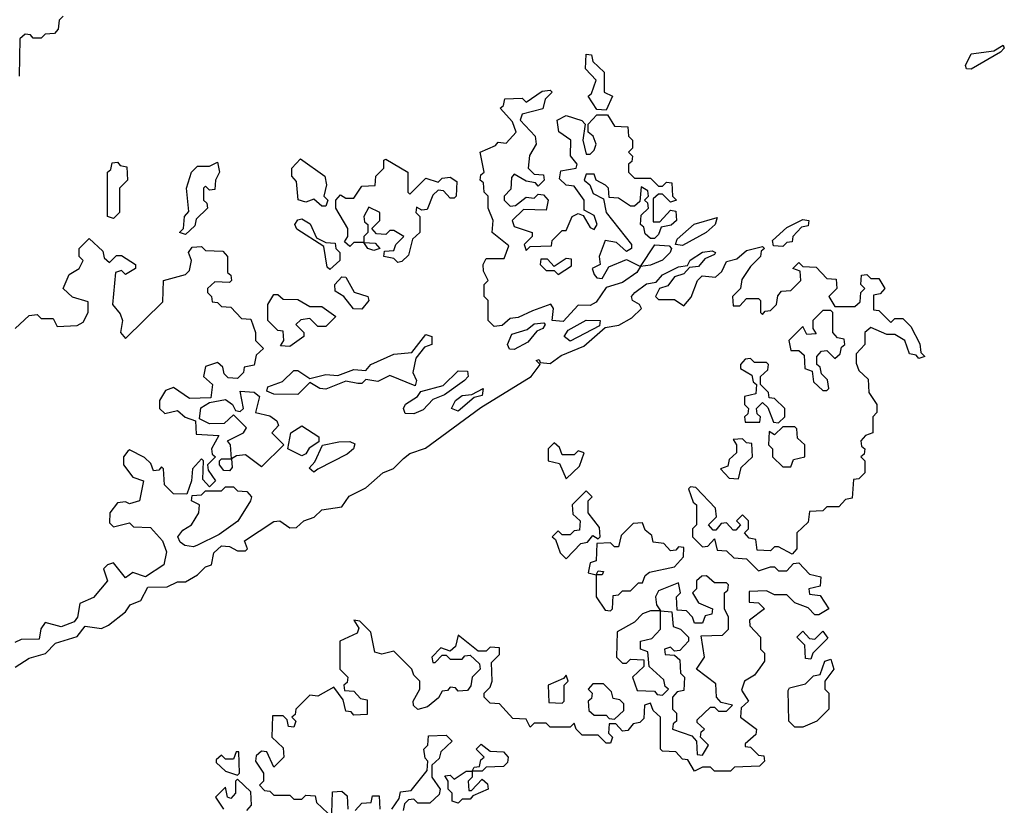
# Model space of a CAD drawing. Extents: x 1985742 to 2252716, y 78271 to 266492.
# Tile 190 of 250: x 2179021 to 2181478, y 162815 to 164776. Entities that reach past the tile are written whole.
import ezdxf

# ---------------------------------------------------------------- set-up
doc = ezdxf.new("R2010")
doc.units = 0

msp = doc.modelspace()

# ---------------------------------------------------------------- linework, layer by layer
at = {"layer": '0CON10XD'}
for points in [[(2179130, 164785), (2179120, 164775), (2179117.5, 164752.5), (2179108.3, 164741.7), (2179085, 164740), (2179075, 164730), (2179055, 164730), (2179048.3, 164738.3), (2179035, 164740), (2179021.7, 164728.3), (2179020, 164635)], [(2181395, 164652.1), (2181383.5, 164653.5), (2181381.5, 164661.5), (2181395, 164690.5), (2181452.1, 164697.9), (2181475, 164712.5), (2181478, 164705), (2181468.8, 164695), (2181395, 164652.1)], [(2180485, 164550), (2180461.7, 164551.7), (2180440, 164585), (2180448.3, 164591.7), (2180460, 164625), (2180433, 164653), (2180435, 164690), (2180448.3, 164688.3), (2180451.7, 164671.7), (2180480, 164645), (2180480, 164595), (2180500, 164585), (2180485, 164550)], [(2180205, 164010), (2180190, 164025), (2180190, 164075), (2180180, 164085), (2180180, 164115), (2180190, 164125), (2180178.3, 164148.3), (2180177.5, 164165), (2180185, 164180), (2180230, 164180), (2180241.7, 164211.7), (2180200, 164245), (2180202.5, 164275), (2180190, 164305), (2180190, 164335), (2180180, 164345), (2180178.3, 164368.3), (2180170, 164375), (2180171.7, 164388.3), (2180180, 164395), (2180170, 164445), (2180208.3, 164461.7), (2180215, 164470), (2180235, 164467.5), (2180260, 164495), (2180250.7, 164520.7), (2180220, 164555), (2180228.3, 164561.7), (2180231.7, 164578.3), (2180275, 164580), (2180285, 164570), (2180325, 164597.5), (2180345, 164600), (2180350, 164595), (2180332.5, 164577.5), (2180326.4, 164553.6), (2180275, 164540), (2180270, 164525), (2180307.5, 164485), (2180310, 164465), (2180293, 164437), (2180290, 164405), (2180305, 164390), (2180328.3, 164388.3), (2180330, 164375), (2180315, 164360), (2180308.3, 164368.3), (2180285, 164372.5), (2180255, 164390), (2180248.3, 164381.7), (2180247, 164353), (2180230, 164335), (2180230, 164325), (2180245, 164310), (2180258.3, 164311.7), (2180285, 164332.5), (2180305, 164330), (2180315, 164340), (2180328.3, 164338.3), (2180340, 164325), (2180335, 164300), (2180278.3, 164301.7), (2180250, 164275), (2180255, 164260), (2180300, 164245), (2180300, 164235), (2180280, 164215), (2180285, 164200), (2180295, 164210), (2180348.3, 164211.7), (2180350, 164225), (2180375, 164250), (2180385, 164250), (2180400, 164285), (2180415, 164292.5), (2180427.5, 164287.5), (2180445, 164257.5), (2180455, 164252.5), (2180462.5, 164265), (2180455, 164287.5), (2180430, 164300), (2180430, 164325), (2180405, 164360), (2180385, 164362.5), (2180368.3, 164378.3), (2180371.7, 164398.3), (2180410, 164405), (2180412.5, 164415), (2180395.9, 164435.9), (2180396.2, 164475), (2180366.2, 164496.2), (2180362.5, 164525), (2180385, 164536.7), (2180424, 164524), (2180432.5, 164515), (2180426.7, 164475), (2180435, 164440), (2180445, 164440), (2180455, 164450), (2180460, 164465), (2180452.5, 164485), (2180440, 164495), (2180440, 164515), (2180461.7, 164538.3), (2180488.3, 164538.3), (2180505, 164510), (2180538.3, 164508.3), (2180540, 164485), (2180550, 164475), (2180550, 164455), (2180540, 164445), (2180550, 164435), (2180548.3, 164421.7), (2180540, 164415), (2180540, 164395), (2180555, 164380), (2180595, 164380), (2180615, 164360), (2180625, 164360), (2180635, 164370), (2180648.3, 164368.3), (2180650, 164335), (2180660, 164325), (2180645, 164320), (2180625, 164340), (2180615, 164340), (2180601.7, 164328.3), (2180601.7, 164271.7), (2180618.3, 164271.7), (2180645, 164300), (2180658.3, 164298.3), (2180660, 164275), (2180647, 164263), (2180621.7, 164258.3), (2180615, 164240), (2180605, 164230), (2180595, 164230), (2180581.7, 164241.7), (2180578.3, 164258.3), (2180570, 164265), (2180571.7, 164288.3), (2180590, 164305), (2180588.3, 164318.3), (2180580, 164325), (2180590, 164335), (2180588.3, 164348.3), (2180571.7, 164358.3), (2180568.3, 164321.7), (2180555, 164310), (2180545, 164310), (2180515, 164330), (2180491.7, 164331.7), (2180490, 164355), (2180483, 164363), (2180460, 164375), (2180455, 164390), (2180435, 164390), (2180430, 164375), (2180443.6, 164363.6), (2180452, 164342), (2180478.3, 164328.3), (2180484.2, 164294.2), (2180547.5, 164215), (2180547.5, 164205), (2180535, 164197.5), (2180510, 164220), (2180482.5, 164225), (2180467.5, 164185), (2180470, 164165), (2180450, 164155), (2180455, 164140), (2180461.7, 164131.7), (2180475, 164130), (2180491.2, 164158.8), (2180535, 164177.5), (2180570, 164160), (2180606.1, 164213.9), (2180641.7, 164211.7), (2180647.5, 164205), (2180644.4, 164195), (2180625, 164175.5), (2180595, 164162.9), (2180570, 164160), (2180560.8, 164145), (2180525, 164120), (2180485, 164107.5), (2180459.4, 164070.6), (2180445, 164062.5), (2180415, 164063.3), (2180377.1, 164022.9), (2180350, 164025), (2180353.3, 164055), (2180346.2, 164066.2), (2180300.7, 164049.3), (2180265, 164032.5), (2180245, 164030), (2180225, 164012.5), (2180205, 164010)], [(2179255, 164280), (2179240, 164285), (2179240, 164395), (2179248.3, 164401.7), (2179251.7, 164418.3), (2179265, 164420), (2179271.7, 164411.7), (2179288.3, 164408.3), (2179290, 164375), (2179270, 164355), (2179270, 164295), (2179255, 164280)], [(2179435, 164240), (2179420, 164245), (2179430, 164255), (2179432.5, 164285), (2179443, 164297), (2179437.5, 164355), (2179450, 164395), (2179465, 164410), (2179495, 164410), (2179515, 164420), (2179520, 164395), (2179510, 164375), (2179508.3, 164351.7), (2179495, 164350), (2179485, 164360), (2179480, 164355), (2179480, 164325), (2179488.3, 164318.3), (2179490, 164305), (2179461.7, 164278.3), (2179458.3, 164261.7), (2179435, 164240)], [(2179785, 164310), (2179775, 164310), (2179755, 164327.5), (2179735, 164320), (2179716.4, 164326.4), (2179711.7, 164371.7), (2179700, 164385), (2179700, 164405), (2179721.7, 164428.3), (2179782.5, 164385), (2179786.7, 164363.3), (2179780, 164335), (2179790, 164325), (2179785, 164310)], [(2179965, 164170), (2179955, 164180), (2179930, 164185), (2179931.7, 164198.3), (2179955, 164200), (2179960, 164215), (2179980, 164235), (2179955, 164250), (2179945, 164250), (2179935, 164240), (2179911.7, 164241.7), (2179900, 164255), (2179920, 164275), (2179920, 164295), (2179892.5, 164307.5), (2179880, 164285), (2179881.7, 164271.7), (2179890, 164265), (2179890, 164245), (2179880, 164235), (2179880, 164220), (2179908.3, 164218.3), (2179920, 164205), (2179905, 164200), (2179890, 164205), (2179880, 164220), (2179855, 164220), (2179845, 164210), (2179831.7, 164221.7), (2179840, 164235), (2179840, 164255), (2179810, 164305), (2179810, 164325), (2179821.7, 164338.3), (2179835, 164330), (2179855, 164330), (2179875, 164360), (2179908.3, 164361.7), (2179910, 164385), (2179930, 164405), (2179930, 164425), (2179935, 164427.5), (2179990, 164395), (2179990, 164345), (2179995, 164340), (2180035, 164380), (2180065, 164370), (2180075, 164380), (2180095, 164382.5), (2180111.7, 164371.7), (2180110, 164335), (2180105, 164330), (2180095, 164330), (2180078.3, 164348.3), (2180065, 164350), (2180052.5, 164337.5), (2180038.3, 164301.7), (2180025, 164300), (2180011.7, 164308.3), (2180010, 164295), (2180020, 164285), (2180020, 164245), (2180001.7, 164228.3), (2179991.7, 164188.3), (2179975, 164172.5), (2179965, 164170)], [(2179795, 164152.5), (2179788.3, 164158.3), (2179780, 164210), (2179713.1, 164253.1), (2179708, 164265), (2179715, 164276.7), (2179725, 164278.8), (2179745.9, 164265.9), (2179761.7, 164231.7), (2179785, 164220), (2179808.3, 164218.3), (2179810, 164205), (2179820, 164195), (2179820, 164175), (2179795, 164152.5)], [(2180675, 164212.5), (2180657.5, 164215), (2180661.7, 164228.3), (2180704.2, 164265.8), (2180761.7, 164281.7), (2180756.2, 164265), (2180734, 164245), (2180675, 164212.5)], [(2180925, 164210), (2180901.7, 164211.7), (2180900, 164225), (2180935, 164257.5), (2180975, 164277.5), (2180990, 164275), (2180988.3, 164261.7), (2180971.7, 164258.3), (2180950, 164235), (2180948.3, 164221.7), (2180935, 164220), (2180925, 164210)], [(2179010, 164005), (2179045, 164037.5), (2179065, 164040), (2179075, 164030), (2179105, 164030), (2179115, 164010), (2179165, 164012.5), (2179179.3, 164020.7), (2179192.5, 164045), (2179191.7, 164071.7), (2179153, 164083), (2179130, 164105), (2179145, 164140), (2179170, 164155), (2179180, 164175), (2179170, 164185), (2179170, 164205), (2179195, 164230), (2179228.3, 164198.3), (2179231.7, 164181.7), (2179245, 164170), (2179263, 164187), (2179275, 164187.5), (2179310, 164165), (2179310, 164155), (2179285, 164140), (2179275, 164150), (2179260, 164145), (2179252.5, 164065), (2179271.7, 164041.7), (2179277.5, 164025), (2179272.5, 163995), (2179285, 163980), (2179378.3, 164071.7), (2179380, 164125), (2179435, 164140), (2179445, 164150), (2179450, 164175), (2179442.5, 164195), (2179451.7, 164208.3), (2179475, 164210), (2179485, 164200), (2179528.3, 164198.3), (2179540, 164185), (2179540, 164145), (2179548.3, 164138.3), (2179550, 164125), (2179545, 164120), (2179508.3, 164121.7), (2179490, 164105), (2179490, 164095), (2179500, 164085), (2179501.7, 164071.7), (2179515, 164070), (2179525, 164060), (2179548.3, 164058.3), (2179575, 164030), (2179598.3, 164028.3), (2179610, 163995), (2179610, 163975), (2179630, 163955), (2179611.7, 163938.3), (2179606.7, 163913.3), (2179581.7, 163908.3), (2179580, 163895), (2179565, 163880), (2179541.7, 163881.7), (2179531.7, 163891.7), (2179528.3, 163908.3), (2179515, 163920), (2179485, 163910), (2179480, 163885), (2179502.5, 163865), (2179498.3, 163831.7), (2179445, 163830), (2179405, 163857.5), (2179385, 163850), (2179370, 163825), (2179370, 163805), (2179383, 163793), (2179415, 163800), (2179434.1, 163784.1), (2179460, 163775), (2179461.7, 163741.7), (2179518.3, 163738.3), (2179500, 163705), (2179501.7, 163691.7), (2179510, 163685), (2179490, 163665), (2179491.7, 163651.7), (2179510, 163625), (2179495, 163610), (2179478.3, 163628.3)], [(2179010, 163160), (2179045, 163181.9), (2179085.9, 163194.1), (2179110.2, 163219.8), (2179165, 163236.2), (2179185, 163262.5), (2179225, 163256.2), (2179242.5, 163265), (2179285, 163297.5), (2179296.7, 163315), (2179323.8, 163326.2), (2179340.8, 163359.2), (2179389.3, 163360.7), (2179415, 163372.5), (2179435, 163372.5), (2179465, 163390), (2179485, 163410), (2179500, 163415), (2179506, 163445), (2179525, 163462.5), (2179545, 163461.2), (2179565, 163450), (2179585, 163450), (2179590, 163455), (2179582.5, 163475), (2179655, 163523.3), (2179670, 163525), (2179695, 163507.5), (2179711.7, 163508.3), (2179730, 163525), (2179756.1, 163533.9), (2179775, 163552.5), (2179825, 163560), (2179843.6, 163586.4), (2179885, 163607.5), (2179927.5, 163645), (2179954.1, 163655.9), (2179979.2, 163680.8), (2179995, 163693.3), (2180033.6, 163706.4), (2180171.7, 163808.3), (2180297.5, 163885), (2180320, 163915), (2180310, 163925), (2180317.5, 163927.5), (2180320, 163920), (2180345, 163917.5), (2180372.3, 163937.7), (2180428.8, 163961.2), (2180482.5, 164007.5), (2180516.4, 164013.6), (2180548.3, 164031.7), (2180572.5, 164055), (2180567.5, 164065), (2180550, 164075), (2180548, 164085), (2180555.8, 164095), (2180585, 164116.7), (2180609.1, 164120.9), (2180625, 164138.9), (2180665, 164158.6), (2180687.5, 164162.5), (2180694.5, 164175.5), (2180725, 164195.8), (2180749.3, 164199.3), (2180757.5, 164195), (2180755, 164190), (2180730.8, 164179.2), (2180715, 164160), (2180692.5, 164157.5), (2180678.3, 164141.7), (2180655, 164133.8), (2180638.1, 164111.9), (2180617.5, 164105), (2180607.5, 164085), (2180615, 164077.5), (2180655, 164077.5), (2180678.3, 164061.7), (2180697, 164083), (2180712.5, 164125), (2180723.8, 164136.2), (2180757, 164133), (2180773, 164147), (2180785, 164172.5), (2180810.7, 164179.3), (2180835, 164200), (2180875, 164210), (2180880, 164205), (2180871.7, 164198.3), (2180870, 164185), (2180845, 164160), (2180823, 164127), (2180820, 164105), (2180800, 164085), (2180801.7, 164061.7), (2180818.3, 164061.7), (2180835, 164080), (2180865, 164080), (2180870, 164075), (2180870, 164045), (2180875, 164040), (2180881.7, 164048.3), (2180895, 164050), (2180910, 164065), (2180913, 164087), (2180921.7, 164098.3), (2180945, 164100), (2180970, 164125), (2180968.3, 164148.3), (2180950, 164155), (2180965, 164170), (2180975, 164160), (2181008.3, 164158.3), (2181035, 164130), (2181058.3, 164128.3), (2181060, 164105), (2181040, 164085), (2181055, 164060), (2181105, 164060), (2181118.3, 164071.7), (2181120, 164095), (2181130, 164105), (2181120, 164115), (2181121.7, 164138.3), (2181135, 164140), (2181145, 164130), (2181165, 164130), (2181180, 164105), (2181168.3, 164091.7), (2181151.7, 164088.3), (2181151.7, 164051.7), (2181165, 164050), (2181195, 164020), (2181205, 164030), (2181225, 164030), (2181245, 164010), (2181267, 163967), (2181270, 163945), (2181280, 163935), (2181265, 163930), (2181258.3, 163938.3), (2181241.7, 163941.7), (2181230, 163975), (2181205, 163990), (2181185, 163990), (2181145, 164007.5), (2181130, 163995), (2181130, 163965), (2181108.3, 163941.7), (2181108.3, 163918.3), (2181115, 163900), (2181138.3, 163878.3), (2181140, 163845), (2181160, 163815), (2181160, 163795), (2181150, 163785), (2181150, 163745), (2181131.7, 163738.3), (2181120, 163725), (2181121.7, 163711.7), (2181130, 163705), (2181128.3, 163691.7), (2181120, 163685), (2181130, 163675), (2181130, 163645), (2181115, 163630), (2181101.7, 163628.3), (2181098.3, 163581.7), (2181081.7, 163578.3), (2181065, 163560), (2181035, 163560), (2181025, 163550), (2180991.7, 163548.3), (2180988.3, 163521.7), (2180960, 163495), (2180960, 163455), (2180948.3, 163441.7), (2180915, 163460), (2180905, 163460), (2180895, 163450), (2180861.7, 163451.7), (2180858.3, 163478.3), (2180841.7, 163481.7), (2180830, 163495), (2180840, 163505), (2180840, 163525), (2180825, 163540), (2180810, 163525), (2180820, 163515), (2180808.3, 163501.7), (2180801.7, 163501.7), (2180785, 163520), (2180771.7, 163518.3), (2180758.3, 163501.7), (2180751.7, 163501.7), (2180740, 163515), (2180760, 163535), (2180757, 163557), (2180708.3, 163608.3), (2180695, 163610), (2180690, 163605), (2180701.7, 163571.7), (2180710, 163565), (2180710, 163515), (2180700, 163505), (2180700, 163485), (2180725, 163460), (2180738.3, 163461.7), (2180755, 163480), (2180761.7, 163451.7), (2180785, 163450), (2180803, 163433), (2180835, 163430), (2180865, 163400), (2180895, 163410), (2180905, 163410), (2180915, 163400), (2180935, 163400), (2180951.7, 163418.3), (2180965, 163420), (2180991.7, 163391.7), (2181020, 163385), (2181018.3, 163361.7), (2180990, 163355), (2180991.7, 163341.7), (2181018.3, 163338.3), (2181040, 163305), (2181015, 163290), (2181005, 163290), (2180988.3, 163308.3), (2180955, 163320), (2180935, 163340), (2180905, 163340), (2180885, 163350), (2180841.7, 163348.3), (2180841.7, 163321.7), (2180865, 163320), (2180880, 163305), (2180842.5, 163277.5), (2180843, 163263), (2180870, 163235), (2180870, 163205), (2180880, 163195), (2180880, 163175), (2180868.3, 163158.3), (2180855, 163140), (2180830, 163125), (2180822.5, 163102.5), (2180840, 163075), (2180821.7, 163058.3), (2180820, 163035), (2180860, 163005), (2180858.3, 162991.7), (2180831.7, 162968.3), (2180831.7, 162961.7), (2180845, 162960), (2180865, 162940), (2180878.3, 162938.3), (2180880, 162925), (2180867, 162913), (2180805, 162910), (2180795, 162900), (2180755, 162900), (2180745, 162910), (2180725, 162910), (2180705, 162900), (2180688.3, 162928.3), (2180675, 162930), (2180658.3, 162948.3), (2180625, 162950), (2180620, 162955), (2180620, 163035), (2180601.7, 163051.7), (2180595, 163070), (2180580, 163065), (2180578.3, 163031.7), (2180568.3, 163021.7), (2180551.7, 163018.3), (2180538.3, 163001.7), (2180525, 163000), (2180508.3, 163018.3), (2180491.7, 163018.3), (2180490, 162995), (2180500, 162985), (2180495, 162970), (2180485, 162970), (2180465, 162990), (2180425, 162990), (2180410, 163005), (2180405, 163020), (2180395, 163010), (2180345, 163010), (2180335, 163020), (2180305, 163020), (2180295, 163010), (2180285, 163030), (2180251.7, 163031.7), (2180218.3, 163068.3), (2180195, 163070), (2180180, 163085), (2180180, 163095), (2180195, 163110), (2180200, 163125), (2180198.3, 163171.7), (2180218.3, 163191.7), (2180218.3, 163208.3), (2180195, 163210), (2180185, 163200), (2180165, 163200), (2180115, 163240), (2180108.3, 163211.7), (2180095, 163200), (2180071.7, 163208.3), (2180050, 163185), (2180051.7, 163171.7), (2180058.3, 163171.7), (2180075, 163190), (2180085, 163190), (2180095, 163180), (2180125, 163180), (2180131.7, 163188.3), (2180145, 163190), (2180168.3, 163168.3), (2180170, 163155), (2180150, 163135), (2180147, 163113), (2180138.3, 163101.7), (2180115, 163100), (2180108.3, 163108.3), (2180095, 163110), (2180088.3, 163101.7), (2180075, 163100), (2180066.4, 163083.6), (2180038.8, 163061.2), (2180015, 163053.8), (2180003.9, 163063.9), (2180003.3, 163075), (2180020, 163105), (2180020, 163125), (2180005, 163140), (2180000, 163155), (2179955, 163200), (2179925, 163192.5), (2179907.5, 163197.5), (2179897, 163247), (2179870, 163275), (2179855, 163277.5), (2179867.5, 163257.5), (2179863.3, 163245), (2179820, 163225), (2179820, 163155), (2179840, 163135), (2179838.3, 163121.7), (2179830, 163115), (2179831.7, 163101.7), (2179855, 163100), (2179871.7, 163081.7), (2179888.3, 163078.3), (2179888.3, 163041.7), (2179855, 163040), (2179848.3, 163048.3), (2179835, 163050), (2179828.3, 163078.3), (2179805, 163110), (2179765, 163087.5), (2179745, 163090), (2179730, 163075)], [(2180365, 164140), (2180398.3, 164161.7), (2180398.3, 164178.3), (2180385, 164180), (2180355, 164160), (2180338.3, 164178.3), (2180321.7, 164178.3), (2180320, 164165), (2180335, 164150), (2180355, 164150), (2180365, 164140)], [(2179875, 164053.3), (2179853.9, 164053.9), (2179830, 164085), (2179808.3, 164098.3), (2179807.5, 164115), (2179825, 164133.8), (2179835, 164133.3), (2179855.9, 164095.9), (2179890, 164085), (2179892.5, 164075), (2179875, 164053.3)], [(2179695, 163960), (2179671.7, 163961.7), (2179680, 163975), (2179678.3, 163998.3), (2179665, 164000), (2179640, 164025), (2179640, 164065), (2179655, 164090), (2179665, 164090), (2179678.3, 164078.3), (2179715, 164077.5), (2179745, 164060), (2179775, 164060), (2179810, 164035), (2179785, 164010), (2179765, 164010), (2179745, 164030), (2179723, 164027), (2179710, 164015), (2179730, 163995), (2179730, 163985), (2179695, 163960)], [(2181035, 163850), (2181040, 163855), (2181037, 163877), (2181021.7, 163891.7), (2181018.3, 163908.3), (2181010, 163915), (2181010, 163935), (2181021.7, 163948.3), (2181035, 163950), (2181055, 163930), (2181068.3, 163941.7), (2181071.7, 163958.3), (2181080, 163965), (2181078.3, 163978.3), (2181061.7, 163981.7), (2181050, 163995), (2181050, 164045), (2181045, 164050), (2181025, 164050), (2181000, 164025), (2181000, 164005), (2181008.3, 163991.7), (2180985, 163990), (2180975, 164010), (2180940, 163975), (2180945, 163950), (2180965, 163950), (2180978.3, 163938.3), (2180980, 163905), (2180998.3, 163898.3), (2181001.7, 163871.7), (2181025, 163850), (2181035, 163850)], [(2180255, 163952.9), (2180243.1, 163953.1), (2180238.6, 163965), (2180248.8, 163991.2), (2180287.5, 164002.5), (2180305, 164016.7), (2180329.3, 164019.3), (2180332.5, 164015), (2180326.2, 164005), (2180312, 163998), (2180289.3, 163970.7), (2180255, 163952.9)], [(2180395, 163973.8), (2180380, 163985), (2180389.6, 164000.5), (2180434.3, 164025.7), (2180470, 164025), (2180468.3, 164011.7), (2180395, 163973.8)], [(2179715, 163840), (2179655, 163841.2), (2179638.3, 163848.3), (2179640.7, 163859.3), (2179677, 163873), (2179705, 163900), (2179715, 163900), (2179745, 163880), (2179785, 163890), (2179815, 163887.5), (2179855, 163902.5), (2179885, 163900), (2179897.5, 163915), (2179955, 163941.2), (2180000, 163945), (2180035, 163990), (2180050, 163985), (2180050, 163965), (2180031.7, 163958.3), (2180009.3, 163930.7), (2180001.9, 163895), (2180011.2, 163875), (2180008, 163862), (2179945, 163888), (2179915, 163872.5), (2179885, 163877.5), (2179875, 163867.5), (2179865, 163867.5), (2179835, 163873.3), (2179785, 163853.3), (2179770, 163855), (2179745, 163870), (2179715, 163840)], [(2180915, 163770), (2180930, 163785), (2180930, 163805), (2180905, 163830), (2180891.7, 163831.7), (2180890, 163845), (2180870, 163865), (2180870, 163885), (2180888.3, 163901.7), (2180890, 163915), (2180885, 163920), (2180855, 163920), (2180845, 163930), (2180831.7, 163928.3), (2180820, 163915), (2180820, 163905), (2180848.3, 163888.3), (2180851.7, 163871.7), (2180860, 163865), (2180858.3, 163841.7), (2180830, 163835), (2180830, 163815), (2180840, 163805), (2180838.3, 163791.7), (2180830, 163785), (2180831.7, 163771.7), (2180868.3, 163771.7), (2180870, 163785), (2180861.7, 163791.7), (2180860, 163805), (2180875, 163820), (2180888.3, 163808.3), (2180901.7, 163771.7), (2180915, 163770)], [(2180005, 163792.2), (2179983.1, 163793.1), (2179978.6, 163805), (2179983.6, 163816.4), (2180014, 163835), (2180022, 163848), (2180077.6, 163862.4), (2180115, 163899.2), (2180138.6, 163898.6), (2180140, 163885), (2180131.2, 163875), (2180080.9, 163839.1), (2180052.2, 163827.8), (2180028.3, 163801.7), (2180005, 163792.2)], [(2179545, 163650), (2179530.7, 163650.7), (2179520, 163665), (2179520, 163675), (2179525, 163680), (2179550, 163680), (2179547.5, 163715), (2179540, 163725), (2179580, 163745), (2179587, 163757), (2179555, 163790), (2179531.7, 163768.3), (2179495, 163767.5), (2179470, 163780), (2179473, 163807), (2179495, 163820), (2179535, 163827.5), (2179552.5, 163815), (2179560, 163800), (2179571.7, 163798.3), (2179580, 163805), (2179571.7, 163848.3), (2179606.4, 163846.4), (2179620, 163835), (2179610, 163795), (2179645, 163786.7), (2179662.5, 163775), (2179667, 163763), (2179650, 163745), (2179680, 163715), (2179625, 163660), (2179585, 163690), (2179562.5, 163687.5), (2179550, 163680), (2179551.7, 163658.3), (2179545, 163650)], [(2180115, 163798.8), (2180098.8, 163805), (2180108.8, 163825), (2180125, 163838), (2180149.3, 163840.7), (2180177.5, 163855), (2180175, 163837.5), (2180155, 163832.5), (2180115, 163798.8)], [(2179725, 163687.5), (2179690, 163705), (2179697.5, 163745), (2179725, 163762.5), (2179767.5, 163735), (2179767.5, 163722.5), (2179743.6, 163706.4), (2179735, 163692.5), (2179725, 163687.5)], [(2180945, 163660), (2180951.7, 163678.3), (2180980, 163685), (2180980, 163715), (2180961.7, 163731.7), (2180960, 163755), (2180955, 163760), (2180925, 163760), (2180905, 163740), (2180891.7, 163748.3), (2180890, 163715), (2180900, 163705), (2180900, 163685), (2180925, 163660), (2180945, 163660)], [(2179755, 163646.7), (2179743.8, 163656.2), (2179757.7, 163672.3), (2179776.4, 163713.6), (2179817.6, 163722.4), (2179845, 163722.9), (2179857.1, 163717.1), (2179854.2, 163705), (2179838.2, 163691.8), (2179765, 163654), (2179755, 163646.7)], [(2180385, 163630), (2180418.3, 163661.7), (2180430, 163695), (2180415, 163700), (2180405, 163690), (2180375, 163690), (2180368.3, 163708.3), (2180355, 163720), (2180340, 163705), (2180340, 163675), (2180368.3, 163668.3), (2180385, 163630)], [(2180815, 163630), (2180821.7, 163658.3), (2180850, 163685), (2180848.3, 163718.3), (2180835, 163720), (2180825, 163730), (2180801.7, 163728.3), (2180810, 163715), (2180810, 163695), (2180791.7, 163678.3), (2180788.3, 163661.7), (2180770, 163655), (2180791.7, 163631.7), (2180815, 163630)], [(2179478.3, 163628.3), (2179480, 163675), (2179475, 163680), (2179452.5, 163655), (2179450, 163625), (2179438.3, 163591.7), (2179405, 163592.5), (2179382.5, 163615), (2179380, 163655), (2179375, 163660), (2179368.3, 163651.7), (2179355, 163650), (2179348.3, 163668.3), (2179333, 163683), (2179295, 163702.5), (2179290.7, 163699.3), (2179280, 163685), (2179280, 163665), (2179303.6, 163633.6), (2179330, 163625), (2179320, 163575), (2179295, 163567.5), (2179285, 163572.5), (2179265, 163570), (2179246.2, 163545), (2179245, 163520), (2179255, 163510), (2179295, 163520), (2179305, 163510), (2179348, 163508), (2179377.5, 163475), (2179387.9, 163447.9), (2179380.6, 163415), (2179335, 163385.4), (2179303.6, 163396.4), (2179285, 163382.5), (2179255, 163420), (2179240, 163415), (2179230, 163405), (2179240, 163375), (2179205, 163333.3), (2179171.2, 163318.8), (2179165.5, 163285), (2179156.9, 163273.1), (2179125, 163260.6), (2179085, 163271.2), (2179074.3, 163255.7), (2179070, 163230), (2179025, 163228.8), (2179008.8, 163221.2)], [(2179455, 163460), (2179433.3, 163463.3), (2179421.4, 163471.4), (2179416.2, 163485), (2179427.9, 163502.1), (2179450, 163515), (2179468, 163545), (2179470, 163565), (2179450, 163575), (2179451.7, 163588.3), (2179475, 163590), (2179485, 163600), (2179525, 163600), (2179535, 163610), (2179555, 163610), (2179565, 163600), (2179588.3, 163598.3), (2179600, 163585), (2179597.5, 163575), (2179565.4, 163524.6), (2179519.3, 163490.7), (2179465, 163464.4), (2179455, 163460)], [(2180385, 163430), (2180421.7, 163468.3), (2180438.3, 163471.7), (2180451.7, 163488.3), (2180465, 163480), (2180470, 163485), (2180468.3, 163508.3), (2180440, 163545), (2180440, 163575), (2180450, 163585), (2180435, 163600), (2180400, 163565), (2180401.7, 163541.7), (2180420, 163525), (2180418.3, 163501.7), (2180405, 163500), (2180395, 163490), (2180375, 163490), (2180365, 163500), (2180350, 163485), (2180358.3, 163478.3), (2180370, 163445), (2180385, 163430)], [(2180495, 163300), (2180500, 163305), (2180501.7, 163338.3), (2180515, 163340), (2180525, 163350), (2180545, 163350), (2180565, 163370), (2180575, 163370), (2180581.7, 163388.3), (2180593, 163397), (2180655, 163410), (2180677.5, 163435), (2180678.3, 163458.3), (2180665, 163460), (2180658.3, 163451.7), (2180645, 163450), (2180628.3, 163468.3), (2180601.7, 163471.7), (2180598.3, 163488.3), (2180581.7, 163501.7), (2180575, 163520), (2180551.7, 163518.3), (2180521.7, 163488.3), (2180515, 163460), (2180505, 163460), (2180495, 163470), (2180461.7, 163468.3), (2180460, 163425), (2180445, 163420), (2180440, 163395), (2180460, 163390), (2180465, 163400), (2180478.3, 163398.3), (2180475, 163390), (2180460, 163390), (2180460, 163335), (2180481.7, 163301.7), (2180495, 163300)], [(2180725, 162940), (2180740, 162965), (2180720, 162985), (2180721.7, 162998.3), (2180730, 163005), (2180711.7, 163021.7), (2180711.7, 163028.3), (2180745, 163060), (2180755, 163060), (2180765, 163050), (2180785, 163050), (2180800, 163065), (2180771.7, 163071.7), (2180760, 163085), (2180758.3, 163118.3), (2180710, 163155), (2180730, 163185), (2180721.7, 163238.3), (2180775, 163240), (2180790, 163255), (2180790, 163285), (2180780, 163305), (2180780, 163345), (2180788.3, 163351.7), (2180790, 163365), (2180785, 163370), (2180755, 163370), (2180735, 163387.5), (2180723, 163387), (2180710, 163375), (2180710, 163355), (2180700, 163345), (2180715, 163320), (2180750, 163305), (2180748.3, 163291.7), (2180731.7, 163288.3), (2180725, 163270), (2180705, 163270), (2180700, 163285), (2180685, 163300), (2180661.7, 163301.7), (2180660, 163335), (2180670, 163345), (2180665, 163370), (2180615, 163350), (2180607.5, 163335), (2180610, 163315), (2180620, 163300), (2180648.3, 163298.3), (2180651.7, 163261.7), (2180670, 163255), (2180690, 163235), (2180690, 163225), (2180668.3, 163201.7), (2180655, 163200), (2180645, 163210), (2180630, 163205), (2180631.7, 163191.7), (2180655, 163190), (2180668.3, 163178.3), (2180670, 163145), (2180680, 163135), (2180678.3, 163101.7), (2180661.7, 163098.3), (2180650, 163085), (2180650, 163055), (2180660, 163045), (2180660, 163025), (2180651.7, 163018.3), (2180650, 163005), (2180698.3, 162988.3), (2180710, 162975), (2180711.7, 162941.7), (2180725, 162940)], [(2180625, 163090), (2180640, 163105), (2180631.7, 163111.7), (2180628.3, 163128.3), (2180591.7, 163161.7), (2180588.3, 163198.3), (2180570, 163205), (2180570, 163225), (2180598.3, 163231.7), (2180620, 163255), (2180620, 163300), (2180595, 163300), (2180575, 163292.5), (2180555, 163272.5), (2180511.7, 163248.3), (2180510, 163185), (2180525, 163170), (2180535, 163170), (2180545, 163180), (2180578.3, 163178.3), (2180578.3, 163161.7), (2180550, 163135), (2180561.7, 163101.7), (2180605, 163100), (2180611.7, 163091.7), (2180625, 163090)], [(2180995, 163180), (2180981.7, 163181.7), (2180980, 163215), (2180960, 163235), (2180975, 163250), (2180991.7, 163231.7), (2181005, 163230), (2181025, 163250), (2181037.5, 163232.5), (2181000, 163195), (2180995, 163180)], [(2180975, 163010), (2180955, 163010), (2180940, 163025), (2180938.3, 163101.7), (2180941.7, 163108.3), (2180981.7, 163118.3), (2181001.7, 163138.3), (2181018.3, 163141.7), (2181030, 163175), (2181045, 163180), (2181052.5, 163155), (2181030, 163125), (2181030, 163105), (2181040, 163095), (2181040, 163055), (2181010, 163025), (2180975, 163010)], [(2180375, 163070), (2180380, 163075), (2180380, 163115), (2180390, 163125), (2180385, 163140), (2180378.3, 163131.7), (2180340, 163115), (2180341.7, 163071.7), (2180375, 163070)], [(2180505, 163030), (2180528.3, 163051.7), (2180528.3, 163068.3), (2180518.3, 163078.3), (2180501.7, 163081.7), (2180498.3, 163098.3), (2180478.3, 163118.3), (2180451.7, 163118.3), (2180440, 163105), (2180450, 163095), (2180448.3, 163081.7), (2180440, 163075), (2180441.7, 163051.7), (2180455, 163040), (2180485, 163040), (2180491.7, 163031.7), (2180505, 163030)], [(2179730, 163075), (2179710, 163055), (2179708.3, 163041.7), (2179700, 163035), (2179710, 163025), (2179705, 163010), (2179691.7, 163011.7), (2179688.3, 163028.3), (2179678.3, 163038.3), (2179651.7, 163038.3), (2179650, 162985), (2179678.3, 162958.3), (2179680, 162935), (2179655, 162910), (2179638.3, 162948.3), (2179625, 162950), (2179611.7, 162938.3), (2179610, 162925), (2179630, 162895), (2179630, 162875), (2179620, 162865), (2179631.7, 162851.7), (2179645, 162850), (2179655, 162840), (2179695, 162840), (2179705, 162830), (2179725, 162830), (2179735, 162840), (2179758.3, 162838.3), (2179761.7, 162821.7), (2179790, 162795)], [(2179950, 162805), (2179968.3, 162831.7), (2179971.7, 162848.3), (2179998.3, 162851.7), (2180038.3, 162901.7), (2180040, 162925), (2180033, 162933), (2180030, 162955), (2180040, 162965), (2180041.7, 162988.3), (2180085, 162990), (2180100, 162975), (2180071.7, 162948.3), (2180068.3, 162931.7), (2180050, 162915), (2180050, 162885), (2180070, 162855), (2180068.3, 162841.7), (2180045, 162820), (2180015, 162820), (2180005, 162830), (2179991.7, 162828.3), (2179981.7, 162818.3), (2179978.3, 162801.7)], [(2180115, 162820), (2180100, 162825), (2180100, 162845), (2180090, 162855), (2180090, 162875), (2180081.7, 162888.3), (2180095, 162890), (2180105, 162880), (2180135, 162900), (2180150, 162900), (2180155, 162910), (2180168.3, 162911.7), (2180171.7, 162928.3), (2180180, 162935), (2180160, 162955), (2180172.5, 162967.5), (2180195, 162950), (2180228.3, 162948.3), (2180240, 162935), (2180238.3, 162921.7), (2180228.3, 162911.7), (2180185, 162910), (2180175, 162900), (2180150, 162900), (2180150, 162885), (2180140, 162875), (2180141.7, 162851.7), (2180148.3, 162851.7), (2180175, 162880), (2180188.3, 162868.3), (2180190, 162855), (2180151.7, 162838.3), (2180145, 162830), (2180125, 162830), (2180115, 162820)], [(2179565, 162890), (2179570, 162895), (2179568.3, 162948.3), (2179561.7, 162948.3), (2179555, 162930), (2179535, 162930), (2179525, 162940), (2179511.7, 162928.3), (2179511.7, 162921.7), (2179535, 162900), (2179565, 162890)], [(2179588.3, 162801.7), (2179600, 162815), (2179598.3, 162848.3), (2179565, 162880), (2179560, 162875), (2179560, 162845), (2179548.3, 162831.7), (2179540, 162835), (2179535, 162860), (2179510, 162835), (2179530, 162805)], [(2179800, 162795), (2179801.7, 162848.3), (2179825, 162850), (2179838.3, 162838.3), (2179840, 162805)], [(2179858.3, 162801.7), (2179875, 162820), (2179898.3, 162821.7), (2179901.7, 162838.3), (2179918.3, 162838.3), (2179920, 162805)]]:
    msp.add_lwpolyline(points, dxfattribs=at)

doc.saveas('drawing.dxf')
